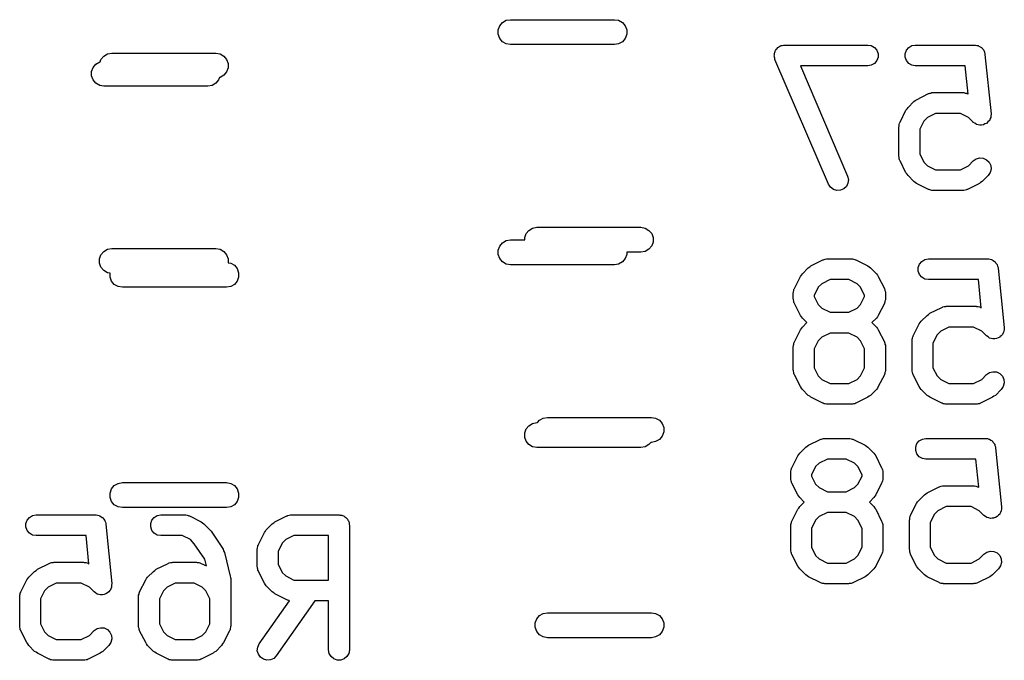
# Model space of a CAD drawing. Extents: x 93.7 to 160.2, y -161.6 to -97.7.
# Tile 23 of 30: x 127.4 to 132.1, y -115.7 to -112.6. Entities that reach past the tile are written whole.
import ezdxf

# ---------------------------------------------------------------- set-up
doc = ezdxf.new("R2010")
doc.units = 0
doc.header["$MEASUREMENT"] = 0
doc.layers.add('BLACK', color=7, linetype='CONTINUOUS')

msp = doc.modelspace()

# ---------------------------------------------------------------- linework, layer by layer
at = {"layer": 'Black'}
for p, q in [((129.659, -112.634), (129.666, -112.615)), ((129.666, -112.615), (129.679, -112.599)), ((129.679, -112.599), (129.697, -112.588)), ((129.697, -112.588), (129.718, -112.585)), ((129.718, -112.585), (130.218, -112.585)), ((130.218, -112.585), (130.238, -112.588)), ((130.238, -112.588), (130.256, -112.599)), ((130.256, -112.599), (130.27, -112.615)), ((130.27, -112.615), (130.277, -112.634)), ((129.659, -112.655), (129.659, -112.634)), ((129.666, -112.675), (129.659, -112.655)), ((130.277, -112.655), (130.27, -112.675)), ((130.277, -112.634), (130.277, -112.655)), ((129.679, -112.691), (129.666, -112.675)), ((129.697, -112.701), (129.679, -112.691)), ((129.718, -112.705), (129.697, -112.701)), ((130.218, -112.705), (129.718, -112.705)), ((130.238, -112.701), (130.218, -112.705)), ((130.256, -112.691), (130.238, -112.701)), ((130.27, -112.675), (130.256, -112.691)), ((131.007, -112.717), (131.009, -112.715)), ((131.009, -112.715), (131.014, -112.713)), ((131.014, -112.713), (131.019, -112.71)), ((131.019, -112.71), (131.022, -112.71)), ((131.022, -112.71), (131.025, -112.709)), ((131.025, -112.709), (131.031, -112.708)), ((131.031, -112.708), (131.036, -112.707)), ((131.036, -112.707), (131.436, -112.707)), ((131.436, -112.707), (131.453, -112.71)), ((131.453, -112.71), (131.469, -112.719)), ((131.633, -112.719), (131.648, -112.71)), ((131.648, -112.71), (131.665, -112.707)), ((131.665, -112.707), (131.951, -112.707)), ((131.951, -112.707), (131.953, -112.708)), ((131.953, -112.708), (131.954, -112.707)), ((131.954, -112.707), (131.961, -112.709)), ((131.961, -112.709), (131.968, -112.71)), ((131.968, -112.71), (131.969, -112.711)), ((131.969, -112.711), (131.971, -112.712)), ((131.971, -112.712), (131.977, -112.715)), ((131.977, -112.715), (131.983, -112.719)), ((127.748, -112.776), (127.762, -112.76)), ((127.762, -112.76), (127.78, -112.75)), ((127.78, -112.75), (127.8, -112.746)), ((127.8, -112.746), (128.3, -112.746)), ((128.3, -112.746), (128.321, -112.75)), ((128.321, -112.75), (128.339, -112.76)), ((128.339, -112.76), (128.352, -112.776)), ((130.986, -112.76), (130.987, -112.754)), ((130.987, -112.763), (130.986, -112.76)), ((130.987, -112.749), (130.988, -112.746)), ((130.987, -112.754), (130.987, -112.749)), ((130.987, -112.766), (130.987, -112.763)), ((130.988, -112.746), (130.989, -112.743)), ((130.989, -112.743), (130.991, -112.738)), ((130.991, -112.738), (130.993, -112.732)), ((130.993, -112.732), (130.995, -112.73)), ((130.995, -112.73), (130.996, -112.727)), ((130.996, -112.727), (131.001, -112.723)), ((131.001, -112.723), (131.004, -112.719)), ((131.004, -112.719), (131.007, -112.717)), ((131.469, -112.719), (131.48, -112.732)), ((131.48, -112.732), (131.486, -112.749)), ((131.486, -112.749), (131.486, -112.766)), ((131.616, -112.749), (131.622, -112.732)), ((131.616, -112.766), (131.616, -112.749)), ((131.622, -112.732), (131.633, -112.719)), ((131.983, -112.719), (131.984, -112.72)), ((131.984, -112.72), (131.986, -112.721)), ((131.986, -112.721), (131.99, -112.727)), ((131.99, -112.727), (131.994, -112.732)), ((131.994, -112.732), (131.995, -112.734)), ((131.995, -112.734), (131.996, -112.736)), ((131.996, -112.736), (131.998, -112.742)), ((131.998, -112.742), (132, -112.749)), ((132, -112.749), (132, -112.75)), ((132, -112.75), (132, -112.752)), ((132, -112.752), (132.029, -113.038)), ((127.71, -112.815), (127.724, -112.799)), ((127.724, -112.799), (127.742, -112.788)), ((127.742, -112.788), (127.744, -112.788)), ((127.744, -112.788), (127.748, -112.776)), ((128.352, -112.776), (128.359, -112.796)), ((128.359, -112.796), (128.359, -112.817)), ((130.989, -112.771), (130.987, -112.766)), ((130.99, -112.777), (130.989, -112.771)), ((131.248, -113.377), (130.99, -112.777)), ((131.436, -112.807), (131.112, -112.807)), ((131.112, -112.807), (131.339, -113.338)), ((131.453, -112.804), (131.436, -112.807)), ((131.469, -112.796), (131.453, -112.804)), ((131.48, -112.782), (131.469, -112.796)), ((131.486, -112.766), (131.48, -112.782)), ((131.622, -112.782), (131.616, -112.766)), ((131.633, -112.796), (131.622, -112.782)), ((131.648, -112.804), (131.633, -112.796)), ((131.665, -112.807), (131.648, -112.804)), ((131.905, -112.807), (131.665, -112.807)), ((131.919, -112.943), (131.905, -112.807)), ((127.703, -112.834), (127.71, -112.815)), ((127.703, -112.855), (127.703, -112.834)), ((127.71, -112.875), (127.703, -112.855)), ((128.339, -112.852), (128.321, -112.863)), ((128.352, -112.836), (128.339, -112.852)), ((128.359, -112.817), (128.352, -112.836)), ((127.724, -112.891), (127.71, -112.875)), ((127.742, -112.901), (127.724, -112.891)), ((127.762, -112.905), (127.742, -112.901)), ((128.262, -112.905), (127.762, -112.905)), ((128.283, -112.901), (128.262, -112.905)), ((128.301, -112.891), (128.283, -112.901)), ((128.314, -112.875), (128.301, -112.891)), ((128.318, -112.863), (128.314, -112.875)), ((128.321, -112.863), (128.318, -112.863)), ((131.671, -112.97), (131.728, -112.941)), ((131.728, -112.941), (131.731, -112.94)), ((131.731, -112.94), (131.734, -112.939)), ((131.734, -112.939), (131.739, -112.938)), ((131.739, -112.938), (131.745, -112.936)), ((131.745, -112.936), (131.748, -112.936)), ((131.748, -112.936), (131.751, -112.936)), ((131.751, -112.936), (131.894, -112.936)), ((131.894, -112.936), (131.896, -112.936)), ((131.896, -112.936), (131.899, -112.936)), ((131.899, -112.936), (131.905, -112.938)), ((131.905, -112.938), (131.911, -112.939)), ((131.911, -112.939), (131.913, -112.94)), ((131.913, -112.94), (131.916, -112.941)), ((131.916, -112.941), (131.919, -112.943)), ((131.63, -113.008), (131.658, -112.979)), ((131.658, -112.979), (131.665, -112.974)), ((131.665, -112.974), (131.671, -112.97)), ((131.592, -113.078), (131.62, -113.021)), ((131.62, -113.021), (131.625, -113.014)), ((131.625, -113.014), (131.63, -113.008)), ((131.762, -113.036), (131.723, -113.055)), ((131.882, -113.036), (131.762, -113.036)), ((131.921, -113.055), (131.882, -113.036)), ((132.029, -113.039), (132.028, -113.047)), ((132.028, -113.047), (132.028, -113.055)), ((132.029, -113.038), (132.029, -113.038)), ((132.029, -113.038), (132.029, -113.039)), ((131.587, -113.094), (131.588, -113.089)), ((131.587, -113.097), (131.587, -113.094)), ((131.588, -113.089), (131.589, -113.083)), ((131.589, -113.083), (131.591, -113.08)), ((131.591, -113.08), (131.592, -113.078)), ((131.706, -113.073), (131.686, -113.112)), ((131.723, -113.055), (131.706, -113.073)), ((131.944, -113.078), (131.921, -113.055)), ((131.944, -113.079), (131.944, -113.078)), ((131.944, -113.078), (131.944, -113.078)), ((131.951, -113.083), (131.944, -113.079)), ((131.958, -113.088), (131.951, -113.083)), ((131.959, -113.089), (131.958, -113.088)), ((131.958, -113.088), (131.958, -113.088)), ((131.967, -113.091), (131.959, -113.089)), ((131.975, -113.093), (131.967, -113.091)), ((131.984, -113.092), (131.975, -113.093)), ((131.975, -113.093), (131.975, -113.093)), ((131.975, -113.093), (131.975, -113.093)), ((131.992, -113.091), (131.984, -113.092)), ((131.993, -113.091), (131.992, -113.091)), ((131.992, -113.091), (131.992, -113.091)), ((132, -113.087), (131.993, -113.091)), ((132.008, -113.084), (132, -113.087)), ((132.014, -113.077), (132.008, -113.084)), ((132.008, -113.084), (132.008, -113.084)), ((132.008, -113.084), (132.008, -113.084)), ((132.02, -113.072), (132.014, -113.077)), ((132.021, -113.071), (132.02, -113.071)), ((132.02, -113.071), (132.02, -113.072)), ((132.024, -113.063), (132.021, -113.071)), ((132.028, -113.056), (132.024, -113.063)), ((132.028, -113.055), (132.028, -113.056)), ((132.028, -113.056), (132.028, -113.056)), ((131.586, -113.1), (131.587, -113.097)), ((131.586, -113.243), (131.586, -113.1)), ((131.686, -113.112), (131.686, -113.231)), ((131.686, -113.231), (131.706, -113.27)), ((131.587, -113.246), (131.586, -113.243)), ((131.587, -113.249), (131.587, -113.246)), ((131.588, -113.254), (131.587, -113.249)), ((131.589, -113.26), (131.588, -113.254)), ((131.591, -113.263), (131.589, -113.26)), ((131.592, -113.265), (131.591, -113.263)), ((131.62, -113.322), (131.592, -113.265)), ((131.706, -113.27), (131.723, -113.288)), ((131.921, -113.288), (131.944, -113.265)), ((131.944, -113.265), (131.958, -113.255)), ((131.958, -113.255), (131.975, -113.25)), ((131.975, -113.25), (131.992, -113.252)), ((131.992, -113.252), (132.008, -113.259)), ((132.008, -113.259), (132.02, -113.271)), ((132.02, -113.271), (132.028, -113.287)), ((131.625, -113.329), (131.62, -113.322)), ((131.63, -113.335), (131.625, -113.329)), ((131.723, -113.288), (131.762, -113.307)), ((131.762, -113.307), (131.882, -113.307)), ((131.882, -113.307), (131.921, -113.288)), ((132.025, -113.321), (132.015, -113.335)), ((132.029, -113.304), (132.025, -113.321)), ((132.028, -113.287), (132.029, -113.304)), ((131.257, -113.391), (131.248, -113.377)), ((131.341, -113.372), (131.334, -113.387)), ((131.339, -113.338), (131.343, -113.354)), ((131.343, -113.354), (131.341, -113.372)), ((131.658, -113.364), (131.63, -113.335)), ((131.665, -113.369), (131.658, -113.364)), ((131.671, -113.373), (131.665, -113.369)), ((131.728, -113.402), (131.671, -113.373)), ((131.973, -113.373), (131.916, -113.402)), ((131.979, -113.369), (131.973, -113.373)), ((131.986, -113.364), (131.979, -113.369)), ((132.015, -113.335), (131.986, -113.364)), ((131.271, -113.402), (131.257, -113.391)), ((131.288, -113.407), (131.271, -113.402)), ((131.305, -113.406), (131.288, -113.407)), ((131.321, -113.399), (131.305, -113.406)), ((131.334, -113.387), (131.321, -113.399)), ((131.731, -113.403), (131.728, -113.402)), ((131.734, -113.404), (131.731, -113.403)), ((131.739, -113.405), (131.734, -113.404)), ((131.745, -113.407), (131.739, -113.405)), ((131.748, -113.407), (131.745, -113.407)), ((131.751, -113.407), (131.748, -113.407)), ((131.894, -113.407), (131.751, -113.407)), ((131.896, -113.407), (131.894, -113.407)), ((131.899, -113.407), (131.896, -113.407)), ((131.905, -113.405), (131.899, -113.407)), ((131.911, -113.404), (131.905, -113.405)), ((131.913, -113.403), (131.911, -113.404)), ((131.916, -113.402), (131.913, -113.403)), ((129.786, -113.634), (129.793, -113.614)), ((129.793, -113.614), (129.806, -113.599)), ((129.806, -113.599), (129.824, -113.588)), ((129.824, -113.588), (129.845, -113.584)), ((129.845, -113.584), (130.345, -113.584)), ((130.345, -113.584), (130.365, -113.588)), ((130.365, -113.588), (130.383, -113.599)), ((130.383, -113.599), (130.397, -113.614)), ((130.397, -113.614), (130.404, -113.634)), ((129.666, -113.675), (129.679, -113.659)), ((129.679, -113.659), (129.697, -113.648)), ((129.697, -113.648), (129.718, -113.645)), ((129.718, -113.645), (129.786, -113.645)), ((129.786, -113.645), (129.786, -113.634)), ((130.404, -113.655), (130.397, -113.674)), ((130.404, -113.634), (130.404, -113.655)), ((127.748, -113.716), (127.762, -113.7)), ((127.762, -113.7), (127.78, -113.69)), ((127.78, -113.69), (127.8, -113.686)), ((127.8, -113.686), (128.3, -113.686)), ((128.3, -113.686), (128.321, -113.69)), ((128.321, -113.69), (128.339, -113.7)), ((128.339, -113.7), (128.352, -113.716)), ((129.659, -113.694), (129.666, -113.675)), ((129.659, -113.715), (129.659, -113.694)), ((130.345, -113.704), (130.277, -113.704)), ((130.277, -113.704), (130.277, -113.715)), ((130.365, -113.701), (130.345, -113.704)), ((130.383, -113.69), (130.365, -113.701)), ((130.397, -113.674), (130.383, -113.69)), ((127.741, -113.736), (127.748, -113.716)), ((127.741, -113.757), (127.741, -113.736)), ((127.748, -113.776), (127.741, -113.757)), ((128.352, -113.716), (128.359, -113.736)), ((128.359, -113.736), (128.359, -113.755)), ((128.359, -113.755), (128.372, -113.757)), ((128.372, -113.757), (128.39, -113.767)), ((129.666, -113.735), (129.659, -113.715)), ((129.679, -113.751), (129.666, -113.735)), ((129.697, -113.761), (129.679, -113.751)), ((130.256, -113.751), (130.238, -113.761)), ((130.27, -113.735), (130.256, -113.751)), ((130.277, -113.715), (130.27, -113.735)), ((131.163, -113.77), (131.22, -113.741)), ((131.22, -113.741), (131.223, -113.74)), ((131.223, -113.74), (131.226, -113.739)), ((131.226, -113.739), (131.231, -113.738)), ((131.231, -113.738), (131.237, -113.736)), ((131.237, -113.736), (131.24, -113.736)), ((131.24, -113.736), (131.243, -113.736)), ((131.243, -113.736), (131.357, -113.736)), ((131.357, -113.736), (131.36, -113.736)), ((131.36, -113.736), (131.363, -113.736)), ((131.363, -113.736), (131.368, -113.738)), ((131.368, -113.738), (131.374, -113.739)), ((131.374, -113.739), (131.377, -113.74)), ((131.377, -113.74), (131.379, -113.741)), ((131.379, -113.741), (131.437, -113.77)), ((131.685, -113.761), (131.696, -113.748)), ((131.696, -113.748), (131.711, -113.739)), ((131.711, -113.739), (131.728, -113.736)), ((131.728, -113.736), (132.014, -113.736)), ((132.014, -113.736), (132.016, -113.736)), ((132.016, -113.736), (132.018, -113.736)), ((132.018, -113.736), (132.025, -113.738)), ((132.025, -113.738), (132.031, -113.739)), ((132.031, -113.739), (132.033, -113.74)), ((132.033, -113.74), (132.035, -113.74)), ((132.035, -113.74), (132.04, -113.744)), ((132.04, -113.744), (132.046, -113.748)), ((132.046, -113.748), (132.048, -113.749)), ((132.048, -113.749), (132.049, -113.75)), ((132.049, -113.75), (132.053, -113.756)), ((132.053, -113.756), (132.057, -113.761)), ((127.762, -113.792), (127.748, -113.776)), ((127.78, -113.803), (127.762, -113.792)), ((127.792, -113.805), (127.78, -113.803)), ((127.792, -113.824), (127.792, -113.805)), ((128.39, -113.767), (128.403, -113.783)), ((128.403, -113.783), (128.41, -113.803)), ((128.41, -113.803), (128.41, -113.824)), ((129.718, -113.765), (129.697, -113.761)), ((130.218, -113.765), (129.718, -113.765)), ((130.238, -113.761), (130.218, -113.765)), ((131.122, -113.808), (131.15, -113.779)), ((131.15, -113.779), (131.157, -113.775)), ((131.157, -113.775), (131.163, -113.77)), ((131.437, -113.77), (131.443, -113.775)), ((131.443, -113.775), (131.45, -113.779)), ((131.45, -113.779), (131.478, -113.808)), ((131.679, -113.777), (131.685, -113.761)), ((131.679, -113.795), (131.679, -113.777)), ((131.685, -113.811), (131.679, -113.795)), ((132.057, -113.761), (132.058, -113.763)), ((132.058, -113.763), (132.059, -113.764)), ((132.059, -113.764), (132.061, -113.771)), ((132.061, -113.771), (132.063, -113.777)), ((132.063, -113.777), (132.063, -113.779)), ((132.063, -113.779), (132.064, -113.781)), ((132.064, -113.781), (132.092, -114.067)), ((127.799, -113.843), (127.792, -113.824)), ((127.812, -113.859), (127.799, -113.843)), ((128.403, -113.843), (128.39, -113.859)), ((128.41, -113.824), (128.403, -113.843)), ((131.084, -113.878), (131.112, -113.821)), ((131.112, -113.821), (131.117, -113.814)), ((131.117, -113.814), (131.122, -113.808)), ((131.255, -113.836), (131.215, -113.856)), ((131.345, -113.836), (131.255, -113.836)), ((131.385, -113.856), (131.345, -113.836)), ((131.478, -113.808), (131.483, -113.814)), ((131.483, -113.814), (131.487, -113.821)), ((131.487, -113.821), (131.516, -113.878)), ((131.696, -113.824), (131.685, -113.811)), ((131.711, -113.833), (131.696, -113.824)), ((131.728, -113.836), (131.711, -113.833)), ((131.969, -113.836), (131.728, -113.836)), ((131.982, -113.971), (131.969, -113.836)), ((127.83, -113.869), (127.812, -113.859)), ((127.851, -113.873), (127.83, -113.869)), ((128.351, -113.873), (127.851, -113.873)), ((128.372, -113.869), (128.351, -113.873)), ((128.39, -113.859), (128.372, -113.869)), ((131.078, -113.9), (131.079, -113.897)), ((131.078, -113.929), (131.078, -113.9)), ((131.079, -113.894), (131.08, -113.889)), ((131.079, -113.897), (131.079, -113.894)), ((131.08, -113.889), (131.081, -113.883)), ((131.081, -113.883), (131.083, -113.881)), ((131.083, -113.881), (131.084, -113.878)), ((131.198, -113.873), (131.178, -113.912)), ((131.215, -113.856), (131.198, -113.873)), ((131.402, -113.873), (131.385, -113.856)), ((131.421, -113.912), (131.402, -113.873)), ((131.516, -113.878), (131.517, -113.881)), ((131.517, -113.881), (131.518, -113.883)), ((131.518, -113.883), (131.519, -113.889)), ((131.519, -113.889), (131.521, -113.894)), ((131.521, -113.894), (131.521, -113.897)), ((131.521, -113.897), (131.521, -113.9)), ((131.521, -113.9), (131.521, -113.929)), ((131.079, -113.932), (131.078, -113.929)), ((131.079, -113.934), (131.079, -113.932)), ((131.08, -113.94), (131.079, -113.934)), ((131.081, -113.946), (131.08, -113.94)), ((131.083, -113.948), (131.081, -113.946)), ((131.084, -113.951), (131.083, -113.948)), ((131.178, -113.912), (131.178, -113.917)), ((131.178, -113.917), (131.198, -113.956)), ((131.402, -113.956), (131.421, -113.917)), ((131.421, -113.917), (131.421, -113.912)), ((131.517, -113.948), (131.516, -113.951)), ((131.518, -113.946), (131.517, -113.948)), ((131.519, -113.94), (131.518, -113.946)), ((131.521, -113.934), (131.519, -113.94)), ((131.521, -113.929), (131.521, -113.932)), ((131.521, -113.932), (131.521, -113.934)), ((131.112, -114.008), (131.084, -113.951)), ((131.198, -113.956), (131.215, -113.973)), ((131.215, -113.973), (131.255, -113.993)), ((131.255, -113.993), (131.345, -113.993)), ((131.345, -113.993), (131.385, -113.973)), ((131.385, -113.973), (131.402, -113.956)), ((131.516, -113.951), (131.487, -114.008)), ((131.735, -113.998), (131.792, -113.97)), ((131.792, -113.97), (131.795, -113.969)), ((131.795, -113.969), (131.797, -113.967)), ((131.797, -113.967), (131.803, -113.966)), ((131.803, -113.966), (131.808, -113.965)), ((131.808, -113.965), (131.811, -113.965)), ((131.811, -113.965), (131.814, -113.964)), ((131.814, -113.964), (131.957, -113.964)), ((131.957, -113.964), (131.96, -113.965)), ((131.96, -113.965), (131.963, -113.965)), ((131.963, -113.965), (131.968, -113.966)), ((131.968, -113.966), (131.974, -113.967)), ((131.974, -113.967), (131.977, -113.969)), ((131.977, -113.969), (131.979, -113.97)), ((131.979, -113.97), (131.982, -113.971)), ((131.117, -114.015), (131.112, -114.008)), ((131.122, -114.021), (131.117, -114.015)), ((131.143, -114.043), (131.122, -114.021)), ((131.478, -114.021), (131.456, -114.043)), ((131.483, -114.015), (131.478, -114.021)), ((131.487, -114.008), (131.483, -114.015)), ((131.688, -114.043), (131.693, -114.036)), ((131.693, -114.036), (131.722, -114.008)), ((131.722, -114.008), (131.728, -114.003)), ((131.728, -114.003), (131.735, -113.998)), ((131.084, -114.135), (131.112, -114.078)), ((131.112, -114.078), (131.117, -114.071)), ((131.117, -114.071), (131.122, -114.065)), ((131.122, -114.065), (131.143, -114.043)), ((131.456, -114.043), (131.478, -114.065)), ((131.478, -114.065), (131.483, -114.071)), ((131.483, -114.071), (131.487, -114.078)), ((131.487, -114.078), (131.516, -114.135)), ((131.655, -114.106), (131.684, -114.049)), ((131.684, -114.049), (131.688, -114.043)), ((131.787, -114.084), (131.77, -114.101)), ((131.826, -114.064), (131.787, -114.084)), ((131.945, -114.064), (131.826, -114.064)), ((131.985, -114.084), (131.945, -114.064)), ((132.007, -114.107), (131.985, -114.084)), ((132.091, -114.085), (132.088, -114.092)), ((132.092, -114.076), (132.091, -114.084)), ((132.091, -114.084), (132.091, -114.084)), ((132.091, -114.084), (132.091, -114.085)), ((132.092, -114.067), (132.092, -114.067)), ((132.092, -114.067), (132.093, -114.067)), ((132.093, -114.067), (132.092, -114.076)), ((131.083, -114.138), (131.084, -114.135)), ((131.198, -114.13), (131.178, -114.169)), ((131.215, -114.113), (131.198, -114.13)), ((131.255, -114.093), (131.215, -114.113)), ((131.345, -114.093), (131.255, -114.093)), ((131.385, -114.113), (131.345, -114.093)), ((131.402, -114.13), (131.385, -114.113)), ((131.421, -114.169), (131.402, -114.13)), ((131.516, -114.135), (131.517, -114.138)), ((131.65, -114.123), (131.652, -114.117)), ((131.65, -114.126), (131.65, -114.123)), ((131.65, -114.129), (131.65, -114.126)), ((131.65, -114.272), (131.65, -114.129)), ((131.652, -114.117), (131.653, -114.112)), ((131.653, -114.112), (131.654, -114.109)), ((131.654, -114.109), (131.655, -114.106)), ((131.77, -114.101), (131.75, -114.141)), ((132.008, -114.107), (132.007, -114.107)), ((132.015, -114.112), (132.008, -114.107)), ((132.008, -114.107), (132.008, -114.107)), ((132.022, -114.117), (132.015, -114.112)), ((132.03, -114.119), (132.022, -114.117)), ((132.022, -114.117), (132.022, -114.117)), ((132.022, -114.117), (132.022, -114.117)), ((132.038, -114.121), (132.03, -114.119)), ((132.039, -114.121), (132.038, -114.121)), ((132.047, -114.121), (132.039, -114.121)), ((132.039, -114.121), (132.039, -114.121)), ((132.056, -114.12), (132.047, -114.121)), ((132.064, -114.116), (132.056, -114.12)), ((132.056, -114.12), (132.056, -114.12)), ((132.056, -114.12), (132.056, -114.12)), ((132.071, -114.113), (132.064, -114.116)), ((132.072, -114.112), (132.071, -114.113)), ((132.078, -114.106), (132.072, -114.112)), ((132.072, -114.112), (132.072, -114.112)), ((132.084, -114.1), (132.078, -114.106)), ((132.088, -114.092), (132.084, -114.1)), ((132.084, -114.1), (132.084, -114.1)), ((132.084, -114.1), (132.084, -114.1)), ((131.078, -114.157), (131.079, -114.155)), ((131.078, -114.272), (131.078, -114.157)), ((131.079, -114.152), (131.08, -114.146)), ((131.079, -114.155), (131.079, -114.152)), ((131.08, -114.146), (131.081, -114.14)), ((131.081, -114.14), (131.083, -114.138)), ((131.178, -114.169), (131.178, -114.26)), ((131.421, -114.26), (131.421, -114.169)), ((131.517, -114.138), (131.518, -114.14)), ((131.518, -114.14), (131.519, -114.146)), ((131.519, -114.146), (131.521, -114.152)), ((131.521, -114.152), (131.521, -114.155)), ((131.521, -114.155), (131.521, -114.157)), ((131.521, -114.157), (131.521, -114.272)), ((131.75, -114.141), (131.75, -114.26)), ((131.079, -114.274), (131.078, -114.272)), ((131.079, -114.277), (131.079, -114.274)), ((131.08, -114.283), (131.079, -114.277)), ((131.178, -114.26), (131.198, -114.299)), ((131.402, -114.299), (131.421, -114.26)), ((131.521, -114.277), (131.519, -114.283)), ((131.521, -114.272), (131.521, -114.274)), ((131.521, -114.274), (131.521, -114.277)), ((131.65, -114.274), (131.65, -114.272)), ((131.65, -114.277), (131.65, -114.274)), ((131.652, -114.283), (131.65, -114.277)), ((131.75, -114.26), (131.77, -114.299)), ((132.022, -114.283), (132.038, -114.279)), ((132.038, -114.279), (132.056, -114.28)), ((131.081, -114.289), (131.08, -114.283)), ((131.083, -114.291), (131.081, -114.289)), ((131.084, -114.294), (131.083, -114.291)), ((131.112, -114.351), (131.084, -114.294)), ((131.198, -114.299), (131.215, -114.316)), ((131.215, -114.316), (131.255, -114.336)), ((131.345, -114.336), (131.385, -114.316)), ((131.385, -114.316), (131.402, -114.299)), ((131.516, -114.294), (131.487, -114.351)), ((131.517, -114.291), (131.516, -114.294)), ((131.518, -114.289), (131.517, -114.291)), ((131.519, -114.283), (131.518, -114.289)), ((131.653, -114.289), (131.652, -114.283)), ((131.654, -114.291), (131.653, -114.289)), ((131.655, -114.294), (131.654, -114.291)), ((131.684, -114.351), (131.655, -114.294)), ((131.77, -114.299), (131.787, -114.316)), ((131.787, -114.316), (131.826, -114.336)), ((131.945, -114.336), (131.985, -114.316)), ((131.985, -114.316), (132.007, -114.293)), ((132.007, -114.293), (132.022, -114.283)), ((132.056, -114.28), (132.071, -114.288)), ((132.071, -114.288), (132.084, -114.3)), ((132.084, -114.3), (132.091, -114.316)), ((132.091, -114.316), (132.093, -114.333)), ((131.117, -114.358), (131.112, -114.351)), ((131.122, -114.364), (131.117, -114.358)), ((131.15, -114.393), (131.122, -114.364)), ((131.255, -114.336), (131.345, -114.336)), ((131.478, -114.364), (131.45, -114.393)), ((131.483, -114.358), (131.478, -114.364)), ((131.487, -114.351), (131.483, -114.358)), ((131.689, -114.358), (131.684, -114.351)), ((131.693, -114.364), (131.689, -114.358)), ((131.722, -114.393), (131.693, -114.364)), ((131.826, -114.336), (131.945, -114.336)), ((132.078, -114.364), (132.05, -114.393)), ((132.088, -114.35), (132.078, -114.364)), ((132.093, -114.333), (132.088, -114.35)), ((131.157, -114.397), (131.15, -114.393)), ((131.163, -114.402), (131.157, -114.397)), ((131.22, -114.431), (131.163, -114.402)), ((131.437, -114.402), (131.379, -114.431)), ((131.443, -114.397), (131.437, -114.402)), ((131.45, -114.393), (131.443, -114.397)), ((131.728, -114.397), (131.722, -114.393)), ((131.735, -114.402), (131.728, -114.397)), ((131.792, -114.431), (131.735, -114.402)), ((132.037, -114.402), (131.979, -114.431)), ((132.043, -114.397), (132.037, -114.402)), ((132.05, -114.393), (132.043, -114.397)), ((131.223, -114.431), (131.22, -114.431)), ((131.226, -114.433), (131.223, -114.431)), ((131.231, -114.434), (131.226, -114.433)), ((131.237, -114.436), (131.231, -114.434)), ((131.24, -114.435), (131.237, -114.436)), ((131.243, -114.436), (131.24, -114.435)), ((131.357, -114.436), (131.243, -114.436)), ((131.36, -114.435), (131.357, -114.436)), ((131.363, -114.436), (131.36, -114.435)), ((131.368, -114.434), (131.363, -114.436)), ((131.374, -114.433), (131.368, -114.434)), ((131.377, -114.431), (131.374, -114.433)), ((131.379, -114.431), (131.377, -114.431)), ((131.795, -114.431), (131.792, -114.431)), ((131.797, -114.433), (131.795, -114.431)), ((131.803, -114.434), (131.797, -114.433)), ((131.808, -114.436), (131.803, -114.434)), ((131.811, -114.435), (131.808, -114.436)), ((131.814, -114.436), (131.811, -114.435)), ((131.957, -114.436), (131.814, -114.436)), ((131.96, -114.435), (131.957, -114.436)), ((131.963, -114.436), (131.96, -114.435)), ((131.968, -114.434), (131.963, -114.436)), ((131.974, -114.433), (131.968, -114.434)), ((131.977, -114.431), (131.974, -114.433)), ((131.979, -114.431), (131.977, -114.431)), ((129.847, -114.524), (129.857, -114.513)), ((129.857, -114.513), (129.875, -114.503)), ((129.875, -114.503), (129.896, -114.499)), ((129.896, -114.499), (130.396, -114.499)), ((130.396, -114.499), (130.416, -114.503)), ((130.416, -114.503), (130.434, -114.513)), ((130.434, -114.513), (130.448, -114.529)), ((129.786, -114.574), (129.793, -114.554)), ((129.793, -114.554), (129.806, -114.539)), ((129.806, -114.539), (129.824, -114.528)), ((129.824, -114.528), (129.845, -114.524)), ((129.845, -114.524), (129.847, -114.524)), ((130.448, -114.529), (130.455, -114.548)), ((130.455, -114.548), (130.455, -114.569)), ((129.786, -114.595), (129.786, -114.574)), ((129.793, -114.614), (129.786, -114.595)), ((130.434, -114.605), (130.416, -114.615)), ((130.448, -114.589), (130.434, -114.605)), ((130.455, -114.569), (130.448, -114.589)), ((131.151, -114.633), (131.208, -114.605)), ((131.208, -114.605), (131.21, -114.604)), ((131.21, -114.604), (131.213, -114.603)), ((131.213, -114.603), (131.219, -114.602)), ((131.219, -114.602), (131.224, -114.6)), ((131.224, -114.6), (131.227, -114.6)), ((131.227, -114.6), (131.23, -114.6)), ((131.23, -114.6), (131.344, -114.6)), ((131.344, -114.6), (131.347, -114.6)), ((131.347, -114.6), (131.35, -114.6)), ((131.35, -114.6), (131.356, -114.602)), ((131.356, -114.602), (131.361, -114.603)), ((131.361, -114.603), (131.364, -114.604)), ((131.364, -114.604), (131.367, -114.605)), ((131.367, -114.605), (131.424, -114.633)), ((131.672, -114.625), (131.684, -114.611)), ((131.684, -114.611), (131.699, -114.603)), ((131.699, -114.603), (131.716, -114.6)), ((131.716, -114.6), (132.001, -114.6)), ((132.001, -114.6), (132.003, -114.6)), ((132.003, -114.6), (132.005, -114.6)), ((132.005, -114.6), (132.012, -114.601)), ((132.012, -114.601), (132.019, -114.603)), ((132.019, -114.603), (132.02, -114.603)), ((132.02, -114.603), (132.022, -114.604)), ((132.022, -114.604), (132.028, -114.608)), ((132.028, -114.608), (132.034, -114.611)), ((132.034, -114.611), (132.035, -114.613)), ((129.806, -114.63), (129.793, -114.614)), ((129.824, -114.641), (129.806, -114.63)), ((129.845, -114.644), (129.824, -114.641)), ((130.345, -114.644), (129.845, -114.644)), ((130.365, -114.641), (130.345, -114.644)), ((130.383, -114.63), (130.365, -114.641)), ((130.393, -114.619), (130.383, -114.63)), ((130.396, -114.619), (130.393, -114.619)), ((130.416, -114.615), (130.396, -114.619)), ((131.109, -114.671), (131.138, -114.643)), ((131.138, -114.643), (131.144, -114.638)), ((131.144, -114.638), (131.151, -114.633)), ((131.424, -114.633), (131.43, -114.638)), ((131.43, -114.638), (131.437, -114.643)), ((131.437, -114.643), (131.465, -114.671)), ((131.667, -114.641), (131.672, -114.625)), ((131.667, -114.658), (131.667, -114.641)), ((131.672, -114.675), (131.667, -114.658)), ((132.035, -114.613), (132.036, -114.614)), ((132.036, -114.614), (132.04, -114.619)), ((132.04, -114.619), (132.045, -114.625)), ((132.045, -114.625), (132.045, -114.626)), ((132.045, -114.626), (132.047, -114.628)), ((132.047, -114.628), (132.048, -114.634)), ((132.048, -114.634), (132.051, -114.641)), ((132.051, -114.641), (132.051, -114.643)), ((132.051, -114.643), (132.051, -114.645)), ((132.051, -114.645), (132.08, -114.93)), ((131.071, -114.741), (131.1, -114.684)), ((131.1, -114.684), (131.104, -114.678)), ((131.104, -114.678), (131.109, -114.671)), ((131.242, -114.7), (131.203, -114.719)), ((131.333, -114.7), (131.242, -114.7)), ((131.372, -114.719), (131.333, -114.7)), ((131.465, -114.671), (131.47, -114.678)), ((131.47, -114.678), (131.475, -114.684)), ((131.475, -114.684), (131.503, -114.741)), ((131.684, -114.688), (131.672, -114.675)), ((131.699, -114.696), (131.684, -114.688)), ((131.716, -114.7), (131.699, -114.696)), ((131.956, -114.7), (131.716, -114.7)), ((131.97, -114.835), (131.956, -114.7)), ((131.066, -114.758), (131.068, -114.752)), ((131.068, -114.752), (131.069, -114.747)), ((131.069, -114.747), (131.07, -114.744)), ((131.07, -114.744), (131.071, -114.741)), ((131.185, -114.736), (131.166, -114.776)), ((131.203, -114.719), (131.185, -114.736)), ((131.389, -114.736), (131.372, -114.719)), ((131.409, -114.776), (131.389, -114.736)), ((131.503, -114.741), (131.504, -114.744)), ((131.504, -114.744), (131.506, -114.747)), ((131.506, -114.747), (131.507, -114.752)), ((131.507, -114.752), (131.508, -114.758)), ((131.066, -114.761), (131.066, -114.758)), ((131.066, -114.764), (131.066, -114.761)), ((131.066, -114.792), (131.066, -114.764)), ((131.066, -114.795), (131.066, -114.792)), ((131.066, -114.798), (131.066, -114.795)), ((131.068, -114.804), (131.066, -114.798)), ((131.166, -114.776), (131.166, -114.781)), ((131.166, -114.781), (131.185, -114.82)), ((131.389, -114.82), (131.409, -114.781)), ((131.409, -114.781), (131.409, -114.776)), ((131.508, -114.798), (131.507, -114.804)), ((131.508, -114.758), (131.508, -114.761)), ((131.508, -114.761), (131.509, -114.764)), ((131.509, -114.792), (131.508, -114.795)), ((131.508, -114.795), (131.508, -114.798)), ((131.509, -114.764), (131.509, -114.792)), ((127.792, -114.863), (127.799, -114.843)), ((127.799, -114.843), (127.812, -114.827)), ((127.812, -114.827), (127.83, -114.817)), ((127.83, -114.817), (127.851, -114.813)), ((127.851, -114.813), (128.351, -114.813)), ((128.351, -114.813), (128.372, -114.817)), ((128.372, -114.817), (128.39, -114.827)), ((128.39, -114.827), (128.403, -114.843)), ((128.403, -114.843), (128.41, -114.863)), ((131.069, -114.809), (131.068, -114.804)), ((131.07, -114.812), (131.069, -114.809)), ((131.071, -114.815), (131.07, -114.812)), ((131.1, -114.872), (131.071, -114.815)), ((131.185, -114.82), (131.203, -114.837)), ((131.203, -114.837), (131.242, -114.857)), ((131.333, -114.857), (131.372, -114.837)), ((131.372, -114.837), (131.389, -114.82)), ((131.503, -114.815), (131.475, -114.872)), ((131.504, -114.812), (131.503, -114.815)), ((131.506, -114.809), (131.504, -114.812)), ((131.507, -114.804), (131.506, -114.809)), ((131.722, -114.862), (131.779, -114.833)), ((131.779, -114.833), (131.782, -114.833)), ((131.782, -114.833), (131.784, -114.831)), ((131.784, -114.831), (131.79, -114.83)), ((131.79, -114.83), (131.796, -114.828)), ((131.796, -114.828), (131.799, -114.829)), ((131.799, -114.829), (131.801, -114.828)), ((131.801, -114.828), (131.944, -114.828)), ((131.944, -114.828), (131.947, -114.829)), ((131.947, -114.829), (131.95, -114.828)), ((131.95, -114.828), (131.956, -114.83)), ((131.956, -114.83), (131.961, -114.831)), ((131.961, -114.831), (131.964, -114.833)), ((131.964, -114.833), (131.967, -114.833)), ((131.967, -114.833), (131.97, -114.835)), ((127.792, -114.884), (127.792, -114.863)), ((127.799, -114.903), (127.792, -114.884)), ((128.41, -114.884), (128.403, -114.903)), ((128.41, -114.863), (128.41, -114.884)), ((131.104, -114.878), (131.1, -114.872)), ((131.109, -114.885), (131.104, -114.878)), ((131.131, -114.907), (131.109, -114.885)), ((131.242, -114.857), (131.333, -114.857)), ((131.465, -114.885), (131.444, -114.907)), ((131.47, -114.878), (131.465, -114.885)), ((131.475, -114.872), (131.47, -114.878)), ((131.68, -114.9), (131.709, -114.871)), ((131.709, -114.871), (131.716, -114.867)), ((131.716, -114.867), (131.722, -114.862)), ((127.812, -114.919), (127.799, -114.903)), ((127.83, -114.929), (127.812, -114.919)), ((127.851, -114.933), (127.83, -114.929)), ((128.351, -114.933), (127.851, -114.933)), ((128.372, -114.929), (128.351, -114.933)), ((128.39, -114.919), (128.372, -114.929)), ((128.403, -114.903), (128.39, -114.919)), ((131.071, -114.999), (131.1, -114.941)), ((131.1, -114.941), (131.104, -114.935)), ((131.104, -114.935), (131.109, -114.928)), ((131.109, -114.928), (131.131, -114.907)), ((131.444, -114.907), (131.465, -114.928)), ((131.465, -114.928), (131.47, -114.935)), ((131.47, -114.935), (131.475, -114.941)), ((131.475, -114.941), (131.503, -114.999)), ((131.642, -114.97), (131.671, -114.913)), ((131.671, -114.913), (131.676, -114.906)), ((131.676, -114.906), (131.68, -114.9)), ((131.813, -114.928), (131.774, -114.948)), ((131.933, -114.928), (131.813, -114.928)), ((131.972, -114.948), (131.933, -114.928)), ((132.079, -114.939), (132.078, -114.948)), ((132.08, -114.931), (132.079, -114.939)), ((132.08, -114.93), (132.08, -114.931)), ((132.08, -114.931), (132.08, -114.931)), ((127.393, -114.993), (127.404, -114.98)), ((127.404, -114.98), (127.419, -114.971)), ((127.419, -114.971), (127.436, -114.968)), ((127.436, -114.968), (127.722, -114.968)), ((127.722, -114.968), (127.723, -114.968)), ((127.723, -114.968), (127.725, -114.968)), ((127.725, -114.968), (127.732, -114.97)), ((127.732, -114.97), (127.739, -114.971)), ((127.739, -114.971), (127.74, -114.972)), ((127.74, -114.972), (127.742, -114.972)), ((127.742, -114.972), (127.748, -114.976)), ((127.748, -114.976), (127.754, -114.98)), ((127.754, -114.98), (127.755, -114.981)), ((127.755, -114.981), (127.757, -114.982)), ((127.757, -114.982), (127.761, -114.988)), ((127.761, -114.988), (127.765, -114.993)), ((127.993, -114.993), (128.004, -114.98)), ((128.004, -114.98), (128.019, -114.971)), ((128.019, -114.971), (128.036, -114.968)), ((128.036, -114.968), (128.15, -114.968)), ((128.15, -114.968), (128.153, -114.968)), ((128.153, -114.968), (128.156, -114.968)), ((128.156, -114.968), (128.162, -114.97)), ((128.162, -114.97), (128.167, -114.971)), ((128.167, -114.971), (128.17, -114.972)), ((128.17, -114.972), (128.173, -114.973)), ((128.173, -114.973), (128.23, -115.002)), ((128.585, -115.002), (128.642, -114.973)), ((128.642, -114.973), (128.645, -114.972)), ((128.645, -114.972), (128.647, -114.971)), ((128.647, -114.971), (128.653, -114.97)), ((128.653, -114.97), (128.659, -114.968)), ((128.659, -114.968), (128.662, -114.968)), ((128.662, -114.968), (128.664, -114.968)), ((128.664, -114.968), (128.893, -114.968)), ((128.893, -114.968), (128.897, -114.969)), ((128.897, -114.969), (128.902, -114.969)), ((128.902, -114.969), (128.906, -114.97)), ((128.906, -114.97), (128.91, -114.971)), ((128.91, -114.971), (128.914, -114.973)), ((128.914, -114.973), (128.918, -114.975)), ((128.918, -114.975), (128.921, -114.977)), ((128.921, -114.977), (128.925, -114.98)), ((128.925, -114.98), (128.928, -114.983)), ((128.928, -114.983), (128.931, -114.986)), ((128.931, -114.986), (128.934, -114.989)), ((128.934, -114.989), (128.936, -114.993)), ((131.203, -114.976), (131.185, -114.993)), ((131.242, -114.957), (131.203, -114.976)), ((131.333, -114.957), (131.242, -114.957)), ((131.372, -114.976), (131.333, -114.957)), ((131.389, -114.993), (131.372, -114.976)), ((131.637, -114.992), (131.638, -114.99)), ((131.638, -114.987), (131.639, -114.981)), ((131.638, -114.99), (131.638, -114.987)), ((131.639, -114.981), (131.64, -114.975)), ((131.64, -114.975), (131.642, -114.973)), ((131.642, -114.973), (131.642, -114.97)), ((131.757, -114.965), (131.737, -115.004)), ((131.774, -114.948), (131.757, -114.965)), ((131.995, -114.971), (131.972, -114.948)), ((132.002, -114.976), (131.995, -114.971)), ((131.995, -114.971), (131.995, -114.971)), ((131.995, -114.971), (131.995, -114.971)), ((132.009, -114.981), (132.002, -114.976)), ((132.018, -114.983), (132.009, -114.981)), ((132.009, -114.981), (132.009, -114.981)), ((132.009, -114.981), (132.009, -114.981)), ((132.026, -114.985), (132.018, -114.983)), ((132.035, -114.984), (132.026, -114.985)), ((132.026, -114.985), (132.026, -114.985)), ((132.026, -114.985), (132.026, -114.985)), ((132.043, -114.984), (132.035, -114.984)), ((132.044, -114.983), (132.043, -114.983)), ((132.043, -114.983), (132.043, -114.984)), ((132.051, -114.98), (132.044, -114.983)), ((132.059, -114.976), (132.051, -114.98)), ((132.065, -114.97), (132.059, -114.976)), ((132.059, -114.976), (132.059, -114.976)), ((132.059, -114.976), (132.059, -114.976)), ((132.071, -114.964), (132.065, -114.97)), ((132.075, -114.956), (132.071, -114.963)), ((132.071, -114.963), (132.071, -114.964)), ((132.071, -114.964), (132.071, -114.964)), ((132.078, -114.948), (132.075, -114.956)), ((132.078, -114.948), (132.078, -114.948)), ((132.078, -114.948), (132.078, -114.948)), ((127.387, -115.009), (127.393, -114.993)), ((127.387, -115.026), (127.387, -115.009)), ((127.393, -115.043), (127.387, -115.026)), ((127.765, -114.993), (127.766, -114.995)), ((127.766, -114.995), (127.767, -114.996)), ((127.767, -114.996), (127.769, -115.003)), ((127.769, -115.003), (127.771, -115.009)), ((127.771, -115.009), (127.771, -115.011)), ((127.771, -115.011), (127.771, -115.013)), ((127.771, -115.013), (127.8, -115.299)), ((127.987, -115.009), (127.993, -114.993)), ((127.987, -115.026), (127.987, -115.009)), ((127.993, -115.043), (127.987, -115.026)), ((128.23, -115.002), (128.236, -115.006)), ((128.236, -115.006), (128.243, -115.011)), ((128.243, -115.011), (128.271, -115.04)), ((128.543, -115.04), (128.572, -115.011)), ((128.572, -115.011), (128.579, -115.006)), ((128.579, -115.006), (128.585, -115.002)), ((128.936, -114.993), (128.938, -114.997)), ((128.938, -114.997), (128.94, -115.001)), ((128.94, -115.001), (128.941, -115.005)), ((128.941, -115.005), (128.942, -115.009)), ((128.942, -115.009), (128.942, -115.014)), ((128.942, -115.014), (128.943, -115.018)), ((128.943, -115.018), (128.943, -115.618)), ((131.066, -115.015), (131.068, -115.01)), ((131.066, -115.018), (131.066, -115.015)), ((131.066, -115.021), (131.066, -115.018)), ((131.066, -115.135), (131.066, -115.021)), ((131.068, -115.01), (131.069, -115.004)), ((131.069, -115.004), (131.07, -115.001)), ((131.07, -115.001), (131.071, -114.999)), ((131.185, -114.993), (131.166, -115.033)), ((131.166, -115.033), (131.166, -115.123)), ((131.409, -115.033), (131.389, -114.993)), ((131.409, -115.123), (131.409, -115.033)), ((131.503, -114.999), (131.504, -115.001)), ((131.504, -115.001), (131.506, -115.004)), ((131.506, -115.004), (131.507, -115.01)), ((131.507, -115.01), (131.508, -115.015)), ((131.508, -115.015), (131.508, -115.018)), ((131.508, -115.018), (131.509, -115.021)), ((131.509, -115.021), (131.509, -115.135)), ((131.637, -115.135), (131.637, -114.992)), ((131.737, -115.004), (131.737, -115.123)), ((127.404, -115.056), (127.393, -115.043)), ((127.419, -115.065), (127.404, -115.056)), ((127.436, -115.068), (127.419, -115.065)), ((127.676, -115.068), (127.436, -115.068)), ((127.69, -115.203), (127.676, -115.068)), ((128.004, -115.056), (127.993, -115.043)), ((128.019, -115.065), (128.004, -115.056)), ((128.036, -115.068), (128.019, -115.065)), ((128.138, -115.068), (128.036, -115.068)), ((128.178, -115.087), (128.138, -115.068)), ((128.271, -115.04), (128.274, -115.044)), ((128.274, -115.044), (128.278, -115.047)), ((128.278, -115.047), (128.335, -115.133)), ((128.505, -115.11), (128.534, -115.053)), ((128.534, -115.053), (128.539, -115.046)), ((128.539, -115.046), (128.543, -115.04)), ((128.676, -115.068), (128.637, -115.087)), ((128.843, -115.068), (128.676, -115.068)), ((128.843, -115.282), (128.843, -115.068)), ((128.197, -115.107), (128.178, -115.087)), ((128.247, -115.181), (128.197, -115.107)), ((128.5, -115.132), (128.501, -115.129)), ((128.5, -115.218), (128.5, -115.132)), ((128.501, -115.126), (128.502, -115.121)), ((128.501, -115.129), (128.501, -115.126)), ((128.502, -115.121), (128.503, -115.115)), ((128.503, -115.115), (128.505, -115.113)), ((128.505, -115.113), (128.505, -115.11)), ((128.62, -115.105), (128.6, -115.144)), ((128.637, -115.087), (128.62, -115.105)), ((131.166, -115.123), (131.185, -115.163)), ((131.389, -115.163), (131.409, -115.123)), ((131.737, -115.123), (131.757, -115.163)), ((128.335, -115.133), (128.338, -115.141)), ((128.338, -115.141), (128.342, -115.149)), ((128.342, -115.149), (128.37, -115.263)), ((128.6, -115.144), (128.6, -115.206)), ((131.066, -115.138), (131.066, -115.135)), ((131.066, -115.141), (131.066, -115.138)), ((131.068, -115.147), (131.066, -115.141)), ((131.069, -115.152), (131.068, -115.147)), ((131.07, -115.155), (131.069, -115.152)), ((131.071, -115.158), (131.07, -115.155)), ((131.1, -115.215), (131.071, -115.158)), ((131.185, -115.163), (131.203, -115.18)), ((131.372, -115.18), (131.389, -115.163)), ((131.503, -115.158), (131.475, -115.215)), ((131.504, -115.155), (131.503, -115.158)), ((131.506, -115.152), (131.504, -115.155)), ((131.507, -115.147), (131.506, -115.152)), ((131.508, -115.141), (131.507, -115.147)), ((131.509, -115.135), (131.508, -115.138)), ((131.508, -115.138), (131.508, -115.141)), ((131.638, -115.138), (131.637, -115.135)), ((131.638, -115.141), (131.638, -115.138)), ((131.639, -115.147), (131.638, -115.141)), ((131.64, -115.152), (131.639, -115.147)), ((131.642, -115.155), (131.64, -115.152)), ((131.642, -115.158), (131.642, -115.155)), ((131.671, -115.215), (131.642, -115.158)), ((131.757, -115.163), (131.774, -115.18)), ((131.972, -115.18), (131.995, -115.157)), ((131.995, -115.157), (132.009, -115.147)), ((132.009, -115.147), (132.026, -115.143)), ((132.026, -115.143), (132.043, -115.144)), ((132.043, -115.144), (132.059, -115.151)), ((132.059, -115.151), (132.071, -115.164)), ((132.071, -115.164), (132.078, -115.179)), ((132.078, -115.179), (132.08, -115.197)), ((127.442, -115.23), (127.499, -115.202)), ((127.499, -115.202), (127.502, -115.201)), ((127.502, -115.201), (127.505, -115.199)), ((127.505, -115.199), (127.51, -115.198)), ((127.51, -115.198), (127.516, -115.197)), ((127.516, -115.197), (127.519, -115.197)), ((127.519, -115.197), (127.522, -115.196)), ((127.522, -115.196), (127.664, -115.196)), ((127.664, -115.196), (127.667, -115.197)), ((127.667, -115.197), (127.67, -115.197)), ((127.67, -115.197), (127.676, -115.198)), ((127.676, -115.198), (127.682, -115.199)), ((127.682, -115.199), (127.684, -115.201)), ((127.684, -115.201), (127.687, -115.202)), ((127.687, -115.202), (127.69, -115.203)), ((128.014, -115.23), (128.071, -115.202)), ((128.071, -115.202), (128.073, -115.201)), ((128.073, -115.201), (128.076, -115.199)), ((128.076, -115.199), (128.082, -115.198)), ((128.082, -115.198), (128.087, -115.197)), ((128.087, -115.197), (128.09, -115.197)), ((128.09, -115.197), (128.093, -115.196)), ((128.093, -115.196), (128.207, -115.196)), ((128.207, -115.196), (128.21, -115.197)), ((128.21, -115.197), (128.213, -115.197)), ((128.213, -115.197), (128.219, -115.198)), ((128.219, -115.198), (128.224, -115.199)), ((128.224, -115.199), (128.227, -115.201)), ((128.227, -115.201), (128.23, -115.202)), ((128.23, -115.202), (128.255, -115.214)), ((128.255, -115.214), (128.247, -115.181)), ((128.501, -115.221), (128.5, -115.218)), ((128.501, -115.224), (128.501, -115.221)), ((128.502, -115.229), (128.501, -115.224)), ((128.6, -115.206), (128.62, -115.245)), ((131.104, -115.221), (131.1, -115.215)), ((131.109, -115.228), (131.104, -115.221)), ((131.203, -115.18), (131.242, -115.2)), ((131.242, -115.2), (131.333, -115.2)), ((131.333, -115.2), (131.372, -115.18)), ((131.47, -115.221), (131.465, -115.228)), ((131.475, -115.215), (131.47, -115.221)), ((131.676, -115.221), (131.671, -115.215)), ((131.68, -115.228), (131.676, -115.221)), ((131.774, -115.18), (131.813, -115.2)), ((131.813, -115.2), (131.933, -115.2)), ((131.933, -115.2), (131.972, -115.18)), ((132.075, -115.214), (132.065, -115.228)), ((132.08, -115.197), (132.075, -115.214)), ((127.396, -115.275), (127.401, -115.268)), ((127.401, -115.268), (127.429, -115.24)), ((127.429, -115.24), (127.436, -115.235)), ((127.436, -115.235), (127.442, -115.23)), ((127.967, -115.275), (127.972, -115.268)), ((127.972, -115.268), (128.001, -115.24)), ((128.001, -115.24), (128.007, -115.235)), ((128.007, -115.235), (128.014, -115.23)), ((128.37, -115.263), (128.371, -115.269)), ((128.371, -115.269), (128.372, -115.275)), ((128.503, -115.235), (128.502, -115.229)), ((128.505, -115.237), (128.503, -115.235)), ((128.505, -115.24), (128.505, -115.237)), ((128.534, -115.297), (128.505, -115.24)), ((128.62, -115.245), (128.637, -115.262)), ((128.637, -115.262), (128.676, -115.282)), ((131.138, -115.256), (131.109, -115.228)), ((131.144, -115.261), (131.138, -115.256)), ((131.151, -115.266), (131.144, -115.261)), ((131.208, -115.294), (131.151, -115.266)), ((131.424, -115.266), (131.367, -115.294)), ((131.43, -115.261), (131.424, -115.266)), ((131.437, -115.256), (131.43, -115.261)), ((131.465, -115.228), (131.437, -115.256)), ((131.709, -115.256), (131.68, -115.228)), ((131.716, -115.261), (131.709, -115.256)), ((131.722, -115.266), (131.716, -115.261)), ((131.779, -115.294), (131.722, -115.266)), ((132.024, -115.266), (131.967, -115.294)), ((132.03, -115.261), (132.024, -115.266)), ((132.037, -115.256), (132.03, -115.261)), ((132.065, -115.228), (132.037, -115.256)), ((127.363, -115.338), (127.391, -115.281)), ((127.391, -115.281), (127.396, -115.275)), ((127.494, -115.316), (127.477, -115.333)), ((127.533, -115.296), (127.494, -115.316)), ((127.653, -115.296), (127.533, -115.296)), ((127.692, -115.316), (127.653, -115.296)), ((127.715, -115.339), (127.692, -115.316)), ((127.798, -115.316), (127.795, -115.324)), ((127.799, -115.316), (127.798, -115.316)), ((127.8, -115.299), (127.799, -115.307)), ((127.799, -115.307), (127.799, -115.316)), ((127.799, -115.316), (127.799, -115.316)), ((127.8, -115.299), (127.8, -115.299)), ((127.8, -115.299), (127.8, -115.299)), ((127.934, -115.338), (127.963, -115.281)), ((127.963, -115.281), (127.967, -115.275)), ((128.066, -115.316), (128.048, -115.333)), ((128.105, -115.296), (128.066, -115.316)), ((128.196, -115.296), (128.105, -115.296)), ((128.235, -115.316), (128.196, -115.296)), ((128.252, -115.333), (128.235, -115.316)), ((128.372, -115.275), (128.372, -115.504)), ((128.539, -115.304), (128.534, -115.297)), ((128.543, -115.31), (128.539, -115.304)), ((128.572, -115.339), (128.543, -115.31)), ((128.676, -115.282), (128.843, -115.282)), ((131.21, -115.295), (131.208, -115.294)), ((131.213, -115.296), (131.21, -115.295)), ((131.219, -115.298), (131.213, -115.296)), ((131.224, -115.299), (131.219, -115.298)), ((131.227, -115.299), (131.224, -115.299)), ((131.23, -115.3), (131.227, -115.299)), ((131.344, -115.3), (131.23, -115.3)), ((131.347, -115.299), (131.344, -115.3)), ((131.35, -115.299), (131.347, -115.299)), ((131.356, -115.298), (131.35, -115.299)), ((131.361, -115.296), (131.356, -115.298)), ((131.364, -115.295), (131.361, -115.296)), ((131.367, -115.294), (131.364, -115.295)), ((131.782, -115.295), (131.779, -115.294)), ((131.784, -115.296), (131.782, -115.295)), ((131.79, -115.298), (131.784, -115.296)), ((131.796, -115.299), (131.79, -115.298)), ((131.799, -115.299), (131.796, -115.299)), ((131.801, -115.3), (131.799, -115.299)), ((131.944, -115.3), (131.801, -115.3)), ((131.947, -115.299), (131.944, -115.3)), ((131.95, -115.299), (131.947, -115.299)), ((131.956, -115.298), (131.95, -115.299)), ((131.961, -115.296), (131.956, -115.298)), ((131.964, -115.295), (131.961, -115.296)), ((131.967, -115.294), (131.964, -115.295)), ((127.357, -115.361), (127.358, -115.358)), ((127.357, -115.504), (127.357, -115.361)), ((127.358, -115.355), (127.359, -115.349)), ((127.358, -115.358), (127.358, -115.355)), ((127.359, -115.349), (127.36, -115.344)), ((127.36, -115.344), (127.362, -115.341)), ((127.362, -115.341), (127.363, -115.338)), ((127.477, -115.333), (127.457, -115.372)), ((127.722, -115.344), (127.715, -115.339)), ((127.715, -115.339), (127.715, -115.339)), ((127.715, -115.339), (127.715, -115.339)), ((127.729, -115.349), (127.722, -115.344)), ((127.73, -115.349), (127.729, -115.349)), ((127.729, -115.349), (127.729, -115.349)), ((127.738, -115.351), (127.73, -115.349)), ((127.746, -115.353), (127.738, -115.351)), ((127.755, -115.353), (127.746, -115.353)), ((127.746, -115.353), (127.746, -115.353)), ((127.746, -115.353), (127.746, -115.353)), ((127.763, -115.352), (127.755, -115.353)), ((127.764, -115.352), (127.763, -115.352)), ((127.763, -115.352), (127.763, -115.352)), ((127.771, -115.348), (127.764, -115.352)), ((127.779, -115.344), (127.771, -115.348)), ((127.785, -115.338), (127.779, -115.344)), ((127.779, -115.344), (127.779, -115.344)), ((127.779, -115.344), (127.779, -115.344)), ((127.791, -115.332), (127.785, -115.338)), ((127.792, -115.332), (127.791, -115.332)), ((127.791, -115.332), (127.791, -115.332)), ((127.795, -115.324), (127.792, -115.332)), ((127.929, -115.355), (127.931, -115.349)), ((127.929, -115.358), (127.929, -115.355)), ((127.929, -115.361), (127.929, -115.358)), ((127.929, -115.504), (127.929, -115.361)), ((127.931, -115.349), (127.932, -115.344)), ((127.932, -115.344), (127.933, -115.341)), ((127.933, -115.341), (127.934, -115.338)), ((128.048, -115.333), (128.029, -115.372)), ((128.272, -115.372), (128.252, -115.333)), ((128.579, -115.343), (128.572, -115.339)), ((128.585, -115.348), (128.579, -115.343)), ((128.642, -115.377), (128.585, -115.348)), ((127.457, -115.372), (127.457, -115.492)), ((128.029, -115.372), (128.029, -115.492)), ((128.272, -115.492), (128.272, -115.372)), ((128.509, -115.589), (128.655, -115.381)), ((128.776, -115.382), (128.591, -115.646)), ((128.645, -115.378), (128.642, -115.377)), ((128.647, -115.379), (128.645, -115.378)), ((128.653, -115.38), (128.647, -115.379)), ((128.655, -115.381), (128.653, -115.38)), ((128.843, -115.382), (128.776, -115.382)), ((128.843, -115.618), (128.843, -115.382)), ((129.844, -115.469), (129.857, -115.453)), ((129.857, -115.453), (129.875, -115.443)), ((129.875, -115.443), (129.896, -115.439)), ((129.896, -115.439), (130.396, -115.439)), ((130.396, -115.439), (130.416, -115.443)), ((130.416, -115.443), (130.434, -115.453)), ((130.434, -115.453), (130.448, -115.469)), ((127.358, -115.506), (127.357, -115.504)), ((127.358, -115.509), (127.358, -115.506)), ((127.359, -115.515), (127.358, -115.509)), ((127.457, -115.492), (127.477, -115.531)), ((127.729, -115.515), (127.746, -115.511)), ((127.746, -115.511), (127.763, -115.512)), ((127.929, -115.506), (127.929, -115.504)), ((127.929, -115.509), (127.929, -115.506)), ((127.931, -115.515), (127.929, -115.509)), ((128.029, -115.492), (128.048, -115.531)), ((128.252, -115.531), (128.272, -115.492)), ((128.371, -115.509), (128.37, -115.515)), ((128.372, -115.504), (128.371, -115.506)), ((128.371, -115.506), (128.371, -115.509)), ((129.837, -115.488), (129.844, -115.469)), ((129.837, -115.509), (129.837, -115.488)), ((129.844, -115.529), (129.837, -115.509)), ((130.448, -115.469), (130.455, -115.488)), ((130.455, -115.509), (130.448, -115.529)), ((130.455, -115.488), (130.455, -115.509)), ((127.36, -115.521), (127.359, -115.515)), ((127.362, -115.523), (127.36, -115.521)), ((127.363, -115.526), (127.362, -115.523)), ((127.391, -115.583), (127.363, -115.526)), ((127.477, -115.531), (127.494, -115.548)), ((127.494, -115.548), (127.533, -115.568)), ((127.653, -115.568), (127.692, -115.548)), ((127.692, -115.548), (127.715, -115.525)), ((127.715, -115.525), (127.729, -115.515)), ((127.763, -115.512), (127.779, -115.52)), ((127.779, -115.52), (127.791, -115.532)), ((127.791, -115.532), (127.798, -115.548)), ((127.798, -115.548), (127.8, -115.565)), ((127.932, -115.521), (127.931, -115.515)), ((127.933, -115.523), (127.932, -115.521)), ((127.934, -115.526), (127.933, -115.523)), ((127.963, -115.583), (127.934, -115.526)), ((128.048, -115.531), (128.066, -115.548)), ((128.066, -115.548), (128.105, -115.568)), ((128.196, -115.568), (128.235, -115.548)), ((128.235, -115.548), (128.252, -115.531)), ((128.366, -115.526), (128.338, -115.583)), ((128.367, -115.523), (128.366, -115.526)), ((128.369, -115.521), (128.367, -115.523)), ((128.37, -115.515), (128.369, -115.521)), ((129.857, -115.545), (129.844, -115.529)), ((129.875, -115.555), (129.857, -115.545)), ((129.896, -115.559), (129.875, -115.555)), ((130.416, -115.555), (130.396, -115.559)), ((130.434, -115.545), (130.416, -115.555)), ((130.448, -115.529), (130.434, -115.545)), ((127.396, -115.589), (127.391, -115.583)), ((127.401, -115.596), (127.396, -115.589)), ((127.429, -115.625), (127.401, -115.596)), ((127.533, -115.568), (127.653, -115.568)), ((127.786, -115.596), (127.757, -115.625)), ((127.796, -115.582), (127.786, -115.596)), ((127.8, -115.565), (127.796, -115.582)), ((127.967, -115.589), (127.963, -115.583)), ((127.972, -115.596), (127.967, -115.589)), ((128.001, -115.625), (127.972, -115.596)), ((128.105, -115.568), (128.196, -115.568)), ((128.328, -115.596), (128.3, -115.625)), ((128.333, -115.589), (128.328, -115.596)), ((128.338, -115.583), (128.333, -115.589)), ((128.5, -115.622), (128.502, -115.605)), ((128.502, -115.605), (128.509, -115.589)), ((130.396, -115.559), (129.896, -115.559)), ((127.436, -115.629), (127.429, -115.625)), ((127.442, -115.634), (127.436, -115.629)), ((127.499, -115.663), (127.442, -115.634)), ((127.744, -115.634), (127.687, -115.663)), ((127.75, -115.629), (127.744, -115.634)), ((127.757, -115.625), (127.75, -115.629)), ((128.007, -115.629), (128.001, -115.625)), ((128.014, -115.634), (128.007, -115.629)), ((128.071, -115.663), (128.014, -115.634)), ((128.287, -115.634), (128.23, -115.663)), ((128.293, -115.629), (128.287, -115.634)), ((128.3, -115.625), (128.293, -115.629)), ((128.505, -115.639), (128.5, -115.622)), ((128.515, -115.653), (128.505, -115.639)), ((128.529, -115.663), (128.515, -115.653)), ((128.591, -115.646), (128.579, -115.659)), ((128.846, -115.635), (128.843, -115.618)), ((128.855, -115.65), (128.846, -115.635)), ((128.868, -115.661), (128.855, -115.65)), ((128.931, -115.65), (128.918, -115.661)), ((128.94, -115.635), (128.931, -115.65)), ((128.943, -115.618), (128.94, -115.635)), ((127.502, -115.663), (127.499, -115.663)), ((127.505, -115.665), (127.502, -115.663)), ((127.51, -115.666), (127.505, -115.665)), ((127.516, -115.667), (127.51, -115.666)), ((127.519, -115.667), (127.516, -115.667)), ((127.522, -115.668), (127.519, -115.667)), ((127.664, -115.668), (127.522, -115.668)), ((127.667, -115.667), (127.664, -115.668)), ((127.67, -115.667), (127.667, -115.667)), ((127.676, -115.666), (127.67, -115.667)), ((127.682, -115.665), (127.676, -115.666)), ((127.684, -115.663), (127.682, -115.665)), ((127.687, -115.663), (127.684, -115.663)), ((128.073, -115.663), (128.071, -115.663)), ((128.076, -115.665), (128.073, -115.663)), ((128.082, -115.666), (128.076, -115.665)), ((128.087, -115.667), (128.082, -115.666)), ((128.09, -115.667), (128.087, -115.667)), ((128.093, -115.668), (128.09, -115.667)), ((128.207, -115.668), (128.093, -115.668)), ((128.21, -115.667), (128.207, -115.668)), ((128.213, -115.667), (128.21, -115.667)), ((128.219, -115.666), (128.213, -115.667)), ((128.224, -115.665), (128.219, -115.666)), ((128.227, -115.663), (128.224, -115.665)), ((128.23, -115.663), (128.227, -115.663)), ((128.546, -115.668), (128.529, -115.663)), ((128.563, -115.666), (128.546, -115.668)), ((128.579, -115.659), (128.563, -115.666)), ((128.884, -115.667), (128.868, -115.661)), ((128.902, -115.667), (128.884, -115.667)), ((128.918, -115.661), (128.902, -115.667))]:
    msp.add_line(p, q, dxfattribs=at)

doc.saveas('drawing.dxf')
